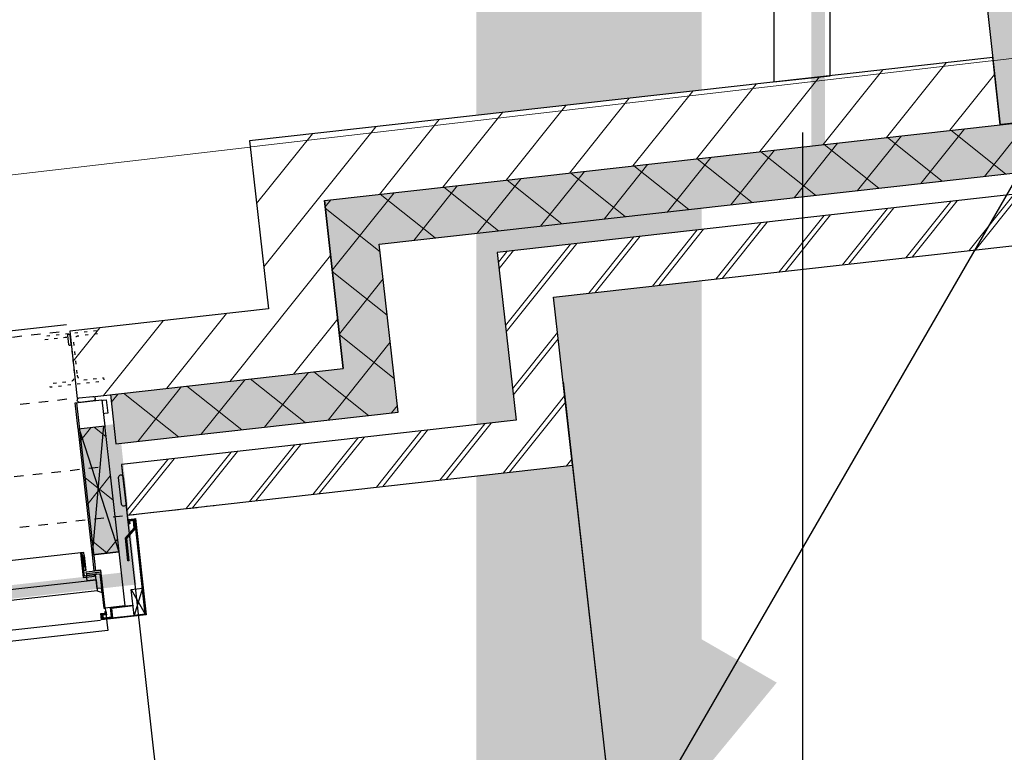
# Model space of a CAD drawing. Header units: millimetres. Extents: x -38032 to 104346, y -31182 to 78566.
# Tile 48 of 213: x 25763 to 27946, y 1744 to 3369. Entities that reach past the tile are written whole.
import ezdxf

# ---------------------------------------------------------------- set-up
doc = ezdxf.new("R2010")
doc.units = ezdxf.units.MM
doc.header["$LTSCALE"] = 100
doc.set_wipeout_variables(frame=1)
for name, pattern in [('HIDDEN', [9.525, 6.35, -3.175]), ('PHANTOM', [63.5, 31.75, -6.35, 6.35, -6.35, 6.35, -6.35]), ('STYLE_01', [0.41664, 0.20828, -0.20836]), ('STYLE_05', [0.20828, 0.069425, -0.138855]), ('STYLE_11', [5, 3.888855, -0.416718, 0.277786, -0.416641])]:
    doc.linetypes.add(name, pattern=pattern)
for name, color, linetype in [('AL$1A---_ALGEMEEN', 8, 'Continuous'), ('AM$1A---_ARCERING', 8, 'Continuous'), ('BOUWKUNDIG', 8, 'Continuous'), ('brandscheiding', 5, 'HIDDEN'), ('EB6511--_ATTRIB', 2, 'Continuous'), ('EL6121--', 3, 'Continuous'), ('kaderscheiding', 9, 'Continuous'), ('Kastenscheiding', 4, 'PHANTOM'), ('Tekening scheiding', 8, 'Continuous')]:
    doc.layers.add(name, color=color, linetype=linetype)
doc.layers.add('stramien', color=1, linetype='Continuous', lineweight=9)
doc.styles.add('Arial', font='ARIAL.TTF')
doc.dimstyles.new('VyA', dxfattribs={"dimtxt": 2.272868, "dimasz": 2.120801, "dimexe": 1.5, "dimexo": 1.59, "dimgap": 0.5, "dimtad": 1, "dimdec": 0, "dimzin": 11, "dimtxsty": 'Arial', "dimblk": 'VW_SLASH', "dimcen": 0, "dimdle": 1, "dimazin": 0, "dimtfac": 0.8, "dimtdec": 0, "dimtix": 1, "dimtmove": 0, "dimatfit": 0, "dimldrblk": 'VW_FILLEDARROW', "dimfxl": 0, "dimfrac": 2, "dimtolj": 1, "dimtzin": 11, "dimarcsym": 0})
pattern_1 = [(135, (0, 0), (70.71068, 70.71068), []), (45, (299.34, -299.34), (70.71068, -70.71068), [])]

# ---------------------------------------------------------------- blocks, each defined once
blk = doc.blocks.new('A$C607426BE')
at = {"layer": 'kaderscheiding', "const_width": 500}
blk.add_lwpolyline([(-72179.6, -16016.3), (-72179.6, 82805.5)], dxfattribs=at)
blk = doc.blocks.new('E00170')
at = {"color": 0, "linetype": 'Continuous'}
blk.add_line((0, 0), (-5, -8.66), dxfattribs=at)
blk.add_lwpolyline([(-5, -8.66, 0, 1, 0), (-3.5, -6.062, 1, 1, 0)], format="xyseb", dxfattribs=at)
blk = doc.blocks.new('Group-54')
at = {"layer": 'AL$1A---_ALGEMEEN', "color": 0}
for p, q in [((-87, -75.9), (-28, 214.1)), ((-87, 214.1), (-28, -75.9))]:
    blk.add_line(p, q, dxfattribs=at)
blk.add_lwpolyline([(-87, 214.1), (-28, 214.1), (-28, -75.9), (-87, -75.9)], close=True, dxfattribs=at)
blk = doc.blocks.new('Group-55')
at = {"layer": 'AL$1A---_ALGEMEEN', "color": 0}
for p, q in [((15, -161.9), (-10, -219.9)), ((-10, -161.9), (15, -219.9))]:
    blk.add_line(p, q, dxfattribs=at)
blk.add_lwpolyline([(-10, -161.9), (15, -161.9), (15, -219.9), (-10, -219.9)], close=True, dxfattribs=at)
blk = doc.blocks.new('Group-56')
at = {"layer": 'AL$1A---_ALGEMEEN', "color": 0}
for p, q in [((-109.6, -108.9), (-105, -75.9)), ((-109.6, -75.9), (-105, -108.9))]:
    blk.add_line(p, q, dxfattribs=at)
blk.add_lwpolyline([(-109.6, -75.9), (-105, -75.9), (-105, -108.9), (-109.6, -108.9)], close=True, dxfattribs=at)
blk = doc.blocks.new('31x_alu-mk 138-p')
at = {"layer": 'AM$1A---_ARCERING', "linetype": 'Continuous', "lineweight": 0}
blk.add_hatch(color=256, dxfattribs=at).paths.add_polyline_path([(-87, 214.1), (-28, 214.1), (-28, -75.9), (-87, -75.9)])
at = {"layer": 'AM$1A---_ARCERING', "linetype": 'Continuous', "lineweight": 5}
h = blk.add_hatch(dxfattribs=at)
h.set_pattern_fill('ISOLATIE', color=256, style=0, pattern_type=2)
h.set_pattern_definition(pattern_1)
h.paths.add_polyline_path([(-87, 214.1), (-28, 214.1), (-28, -75.9), (-87, -75.9)])
at = {"layer": 'AL$1A---_ALGEMEEN', "color": 0}
for p, q in [((-3051, 438.1), (-87, 438.1)), ((-105, -68.9), (-2917, -68.9))]:
    blk.add_line(p, q, dxfattribs=at)
at = {"layer": 'AL$1A---_ALGEMEEN', "color": 0, "linetype": 'STYLE_01'}
for p, q in [((-105, 423.1), (-3051, 423.1)), ((-105, 273.1), (-3051, 273.1))]:
    blk.add_line(p, q, dxfattribs=at)
at = {"layer": 'AL$1A---_ALGEMEEN', "color": 0}
blk.add_lwpolyline([(-87, 214.1), (-28, 214.1), (-28, -75.9), (-87, -75.9)], close=True, dxfattribs=at)
for name in ['Group-54', 'Group-55']:
    blk.add_blockref(name, (0, 0), dxfattribs=at)
at = {"color": 0}
for points in [[(-87, 403.6), (-87, 413.6), (-87, 413.6), (-87, 413.7), (-87, 413.8), (-87, 413.8), (-87, 413.9), (-87, 414), (-87, 414), (-87, 414.1), (-86.9, 414.1), (-86.9, 414.2), (-86.9, 414.3), (-86.9, 414.3), (-86.9, 414.4), (-86.9, 414.4), (-86.8, 414.5), (-86.8, 414.5), (-86.8, 414.6), (-86.8, 414.7), (-86.7, 414.7), (-86.7, 414.8), (-86.7, 414.8), (-86.6, 414.9), (-86.6, 414.9), (-86.6, 415), (-86.5, 415), (-86.5, 415.1), (-86.5, 415.1), (-86.4, 415.2), (-86.4, 415.2), (-86.4, 415.3), (-86.3, 415.3), (-86.3, 415.4), (-86.2, 415.4), (-86.2, 415.4), (-86.1, 415.5), (-86.1, 415.5), (-86, 415.6), (-86, 415.6), (-85.9, 415.6), (-85.9, 415.7), (-85.8, 415.7), (-85.8, 415.7), (-85.7, 415.8), (-85.7, 415.8), (-85.6, 415.8), (-85.6, 415.8), (-85.5, 415.9), (-85.5, 415.9), (-85.4, 415.9), (-85.3, 415.9), (-85.3, 416), (-85.2, 416), (-85.2, 416), (-85.1, 416), (-85, 416), (-85, 416), (-84.9, 416.1), (-84.9, 416.1), (-84.8, 416.1), (-84.7, 416.1), (-84.7, 416.1), (-84.6, 416.1), (-84.6, 416.1), (-84.5, 416.1), (-84.4, 416.1), (-84.4, 416.1), (-84.3, 416.1), (-84.3, 416.1), (-84.2, 416.1), (-84.1, 416.1), (-84.1, 416.1), (-84, 416), (-84, 416), (-83.9, 416), (-83.8, 416), (-83.8, 416), (-83.7, 416), (-83.7, 415.9), (-83.6, 415.9), (-83.5, 415.9), (-83.5, 415.9), (-83.4, 415.8), (-83.4, 415.8), (-83.3, 415.8), (-83.3, 415.8), (-83.2, 415.7), (-83.2, 415.7), (-83.1, 415.7), (-83.1, 415.6), (-83, 415.6), (-83, 415.6), (-82.9, 415.5), (-82.9, 415.5), (-82.8, 415.4), (-82.8, 415.4), (-82.7, 415.4), (-82.7, 415.3), (-82.6, 415.3), (-82.6, 415.2), (-82.6, 415.2), (-82.5, 415.1), (-82.5, 415.1), (-82.5, 415), (-82.4, 415), (-82.4, 414.9), (-82.4, 414.9), (-82.3, 414.8), (-82.3, 414.8), (-82.3, 414.7), (-82.2, 414.7), (-82.2, 414.6), (-82.2, 414.5), (-82.2, 414.5), (-82.1, 414.4), (-82.1, 414.4), (-82.1, 414.3), (-82.1, 414.3), (-82.1, 414.2), (-82.1, 414.1), (-82, 414.1), (-82, 414), (-82, 414), (-82, 413.9), (-82, 413.8), (-82, 413.8), (-82, 413.7), (-82, 413.6), (-82, 413.6), (-82, 403.6), (-82, 393.6), (-82, 393.5), (-82, 393.5), (-82, 393.4), (-82, 393.3), (-82, 393.3), (-82, 393.2), (-82, 393.2), (-82, 393.1), (-82.1, 393), (-82.1, 393), (-82.1, 392.9), (-82.1, 392.9), (-82.1, 392.8), (-82.1, 392.7), (-82.2, 392.7), (-82.2, 392.6), (-82.2, 392.6), (-82.2, 392.5), (-82.3, 392.5), (-82.3, 392.4), (-82.3, 392.4), (-82.4, 392.3), (-82.4, 392.2), (-82.4, 392.2), (-82.5, 392.1), (-82.5, 392.1), (-82.5, 392), (-82.6, 392), (-82.6, 392), (-82.6, 391.9), (-82.7, 391.9), (-82.7, 391.8), (-82.8, 391.8), (-82.8, 391.7), (-82.9, 391.7), (-82.9, 391.7), (-83, 391.6), (-83, 391.6), (-83.1, 391.5), (-83.1, 391.5), (-83.2, 391.5), (-83.2, 391.4), (-83.3, 391.4), (-83.3, 391.4), (-83.4, 391.4), (-83.4, 391.3), (-83.5, 391.3), (-83.5, 391.3), (-83.6, 391.3), (-83.7, 391.2), (-83.7, 391.2), (-83.8, 391.2), (-83.8, 391.2), (-83.9, 391.2), (-84, 391.1), (-84, 391.1), (-84.1, 391.1), (-84.1, 391.1), (-84.2, 391.1), (-84.3, 391.1), (-84.3, 391.1), (-84.4, 391.1), (-84.4, 391.1), (-84.5, 391.1), (-84.6, 391.1), (-84.6, 391.1), (-84.7, 391.1), (-84.7, 391.1), (-84.8, 391.1), (-84.9, 391.1), (-84.9, 391.1), (-85, 391.1), (-85, 391.1), (-85.1, 391.2), (-85.2, 391.2), (-85.2, 391.2), (-85.3, 391.2), (-85.3, 391.2), (-85.4, 391.3), (-85.5, 391.3), (-85.5, 391.3), (-85.6, 391.3), (-85.6, 391.4), (-85.7, 391.4), (-85.7, 391.4), (-85.8, 391.4), (-85.8, 391.5), (-85.9, 391.5), (-85.9, 391.5), (-86, 391.6), (-86, 391.6), (-86.1, 391.7), (-86.1, 391.7), (-86.2, 391.7), (-86.2, 391.8), (-86.3, 391.8), (-86.3, 391.9), (-86.4, 391.9), (-86.4, 392), (-86.4, 392), (-86.5, 392), (-86.5, 392.1), (-86.5, 392.1), (-86.6, 392.2), (-86.6, 392.2), (-86.6, 392.3), (-86.7, 392.4), (-86.7, 392.4), (-86.7, 392.5), (-86.8, 392.5), (-86.8, 392.6), (-86.8, 392.6), (-86.8, 392.7), (-86.9, 392.7), (-86.9, 392.8), (-86.9, 392.9), (-86.9, 392.9), (-86.9, 393), (-86.9, 393), (-87, 393.1), (-87, 393.2), (-87, 393.2), (-87, 393.3), (-87, 393.3), (-87, 393.4), (-87, 393.5), (-87, 393.5), (-87, 393.6)], [(-58, 262.1), (-18, 262.1), (-18, 232.1), (-58, 232.1)], [(-10, 58.1), (-10, 88.1), (-10, 88.2), (-10, 88.3), (-10, 88.5), (-10, 88.6), (-10, 88.7), (-9.9, 88.8), (-9.9, 88.9), (-9.9, 89.1), (-9.9, 89.2), (-9.9, 89.3), (-9.8, 89.4), (-9.8, 89.5), (-9.7, 89.7), (-9.7, 89.8), (-9.7, 89.9), (-9.6, 90), (-9.6, 90.1), (-9.5, 90.2), (-9.5, 90.3), (-9.4, 90.4), (-9.4, 90.6), (-9.3, 90.7), (-9.2, 90.8), (-9.2, 90.9), (-9.1, 91), (-9, 91.1), (-8.9, 91.2), (-8.9, 91.3), (-8.8, 91.4), (-8.7, 91.4), (-8.6, 91.5), (-8.5, 91.6), (-8.4, 91.7), (-8.4, 91.8), (-8.3, 91.9), (-8.2, 92), (-8.1, 92), (-8, 92.1), (-7.9, 92.2), (-7.8, 92.2), (-7.7, 92.3), (-7.6, 92.4), (-7.5, 92.4), (-7.4, 92.5), (-7.2, 92.6), (-7.1, 92.6), (-7, 92.7), (-6.9, 92.7), (-6.8, 92.8), (-6.7, 92.8), (-6.6, 92.8), (-6.5, 92.9), (-6.3, 92.9), (-6.2, 92.9), (-6.1, 93), (-6, 93), (-5.9, 93), (-5.7, 93), (-5.6, 93), (-5.5, 93.1), (-5.4, 93.1), (-5.2, 93.1), (-5.1, 93.1), (-5, 93.1), (-4.9, 93.1), (-4.8, 93.1), (-4.6, 93.1), (-4.5, 93.1), (-4.4, 93), (-4.3, 93), (-4.1, 93), (-4, 93), (-3.9, 93), (-3.8, 92.9), (-3.7, 92.9), (-3.5, 92.9), (-3.4, 92.8), (-3.3, 92.8), (-3.2, 92.8), (-3.1, 92.7), (-3, 92.7), (-2.9, 92.6), (-2.8, 92.6), (-2.6, 92.5), (-2.5, 92.4), (-2.4, 92.4), (-2.3, 92.3), (-2.2, 92.2), (-2.1, 92.2), (-2, 92.1), (-1.9, 92), (-1.8, 92), (-1.7, 91.9), (-1.6, 91.8), (-1.6, 91.7), (-1.5, 91.6), (-1.4, 91.5), (-1.3, 91.4), (-1.2, 91.4), (-1.1, 91.3), (-1.1, 91.2), (-1, 91.1), (-0.9, 91), (-0.8, 90.9), (-0.8, 90.8), (-0.7, 90.7), (-0.6, 90.6), (-0.6, 90.4), (-0.5, 90.3), (-0.5, 90.2), (-0.4, 90.1), (-0.4, 90), (-0.3, 89.9), (-0.3, 89.8), (-0.3, 89.7), (-0.2, 89.5), (-0.2, 89.4), (-0.1, 89.3), (-0.1, 89.2), (-0.1, 89.1), (-0.1, 88.9), (-0.1, 88.8), (0, 88.7), (0, 88.6), (0, 88.5), (0, 88.3), (0, 88.2), (0, 88.1), (0, 58.1), (0, 28.1), (0, 28), (0, 27.8), (0, 27.7), (0, 27.6), (0, 27.5), (-0.1, 27.4), (-0.1, 27.2), (-0.1, 27.1), (-0.1, 27), (-0.1, 26.9), (-0.2, 26.8), (-0.2, 26.6), (-0.3, 26.5), (-0.3, 26.4), (-0.3, 26.3), (-0.4, 26.2), (-0.4, 26.1), (-0.5, 25.9), (-0.5, 25.8), (-0.6, 25.7), (-0.6, 25.6), (-0.7, 25.5), (-0.8, 25.4), (-0.8, 25.3), (-0.9, 25.2), (-1, 25.1), (-1.1, 25), (-1.1, 24.9), (-1.2, 24.8), (-1.3, 24.7), (-1.4, 24.6), (-1.5, 24.6), (-1.6, 24.5), (-1.6, 24.4), (-1.7, 24.3), (-1.8, 24.2), (-1.9, 24.1), (-2, 24.1), (-2.1, 24), (-2.2, 23.9), (-2.3, 23.9), (-2.4, 23.8), (-2.5, 23.7), (-2.6, 23.7), (-2.8, 23.6), (-2.9, 23.6), (-3, 23.5), (-3.1, 23.5), (-3.2, 23.4), (-3.3, 23.4), (-3.4, 23.3), (-3.5, 23.3), (-3.7, 23.3), (-3.8, 23.2), (-3.9, 23.2), (-4, 23.2), (-4.1, 23.2), (-4.3, 23.1), (-4.4, 23.1), (-4.5, 23.1), (-4.6, 23.1), (-4.8, 23.1), (-4.9, 23.1), (-5, 23.1), (-5.1, 23.1), (-5.2, 23.1), (-5.4, 23.1), (-5.5, 23.1), (-5.6, 23.1), (-5.7, 23.1), (-5.9, 23.2), (-6, 23.2), (-6.1, 23.2), (-6.2, 23.2), (-6.3, 23.3), (-6.5, 23.3), (-6.6, 23.3), (-6.7, 23.4), (-6.8, 23.4), (-6.9, 23.5), (-7, 23.5), (-7.1, 23.6), (-7.2, 23.6), (-7.4, 23.7), (-7.5, 23.7), (-7.6, 23.8), (-7.7, 23.9), (-7.8, 23.9), (-7.9, 24), (-8, 24.1), (-8.1, 24.1), (-8.2, 24.2), (-8.3, 24.3), (-8.4, 24.4), (-8.4, 24.5), (-8.5, 24.6), (-8.6, 24.6), (-8.7, 24.7), (-8.8, 24.8), (-8.9, 24.9), (-8.9, 25), (-9, 25.1), (-9.1, 25.2), (-9.2, 25.3), (-9.2, 25.4), (-9.3, 25.5), (-9.4, 25.6), (-9.4, 25.7), (-9.5, 25.8), (-9.5, 25.9), (-9.6, 26.1), (-9.6, 26.2), (-9.7, 26.3), (-9.7, 26.4), (-9.7, 26.5), (-9.8, 26.6), (-9.8, 26.8), (-9.9, 26.9), (-9.9, 27), (-9.9, 27.1), (-9.9, 27.2), (-9.9, 27.4), (-10, 27.5), (-10, 27.6), (-10, 27.7), (-10, 27.8), (-10, 28), (-10, 28.1)], [(-105, -119.9), (-85, -119.9), (-85, -131.9), (-105, -131.9)]]:
    blk.add_wipeout(points, dxfattribs=at).dxf.layer = 'AL$1A---_ALGEMEEN'
at = {"layer": 'AL$1A---_ALGEMEEN', "color": 0, "flags": 128}
for points in [[(-87, 413.6, -0.414214), (-84.5, 416.1, -0.414214), (-82, 413.6), (-82, 393.6, -0.414214), (-84.5, 391.1, -0.414214), (-87, 393.6)], [(-10, 88.1, -0.414214), (-5, 93.1, -0.414214), (0, 88.1), (0, 28.1, -0.414214), (-5, 23.1, -0.414214), (-10, 28.1)]]:
    blk.add_lwpolyline(points, format="xyb", close=True, dxfattribs=at)
at = {"layer": 'AL$1A---_ALGEMEEN', "color": 0}
for points in [[(-58, 262.1), (-18, 262.1), (-18, 232.1), (-58, 232.1)], [(-105, -119.9), (-85, -119.9), (-85, -131.9), (-105, -131.9)]]:
    blk.add_lwpolyline(points, close=True, dxfattribs=at)
at = {"color": 0}
for points in [[(-87, 263.1), (-28, 263.1), (-28, 204.1), (-87, 204.1)], [(-85, -119.9), (-75, -119.9), (-75, -152.4), (-85, -152.4)]]:
    blk.add_wipeout(points, dxfattribs=at).dxf.layer = 'AL$1A---_ALGEMEEN'
at = {"layer": 'AL$1A---_ALGEMEEN', "color": 0}
for points in [[(-87, 263.1), (-28, 263.1), (-28, 204.1), (-87, 204.1)], [(-85, -119.9), (-75, -119.9), (-75, -152.4), (-85, -152.4)]]:
    blk.add_lwpolyline(points, close=True, dxfattribs=at)
at = {"color": 0}
for points in [[(-82, 268.1), (-82, 268.2), (-82, 268.3), (-82, 268.5), (-82, 268.6), (-82, 268.7), (-81.9, 268.8), (-81.9, 268.9), (-81.9, 269.1), (-81.9, 269.2), (-81.9, 269.3), (-81.8, 269.4), (-81.8, 269.5), (-81.7, 269.7), (-81.7, 269.8), (-81.7, 269.9), (-81.6, 270), (-81.6, 270.1), (-81.5, 270.2), (-81.5, 270.3), (-81.4, 270.4), (-81.4, 270.6), (-81.3, 270.7), (-81.2, 270.8), (-81.2, 270.9), (-81.1, 271), (-81, 271.1), (-80.9, 271.2), (-80.9, 271.3), (-80.8, 271.4), (-80.7, 271.4), (-80.6, 271.5), (-80.5, 271.6), (-80.4, 271.7), (-80.4, 271.8), (-80.3, 271.9), (-80.2, 272), (-80.1, 272), (-80, 272.1), (-79.9, 272.2), (-79.8, 272.2), (-79.7, 272.3), (-79.6, 272.4), (-79.5, 272.4), (-79.4, 272.5), (-79.2, 272.6), (-79.1, 272.6), (-79, 272.7), (-78.9, 272.7), (-78.8, 272.8), (-78.7, 272.8), (-78.6, 272.8), (-78.5, 272.9), (-78.3, 272.9), (-78.2, 272.9), (-78.1, 273), (-78, 273), (-77.9, 273), (-77.7, 273), (-77.6, 273), (-77.5, 273.1), (-77.4, 273.1), (-77.2, 273.1), (-77.1, 273.1), (-77, 273.1), (-62, 273.1), (-47, 273.1), (-46.9, 273.1), (-46.8, 273.1), (-46.6, 273.1), (-46.5, 273.1), (-46.4, 273), (-46.3, 273), (-46.1, 273), (-46, 273), (-45.9, 273), (-45.8, 272.9), (-45.7, 272.9), (-45.5, 272.9), (-45.4, 272.8), (-45.3, 272.8), (-45.2, 272.8), (-45.1, 272.7), (-45, 272.7), (-44.9, 272.6), (-44.8, 272.6), (-44.6, 272.5), (-44.5, 272.4), (-44.4, 272.4), (-44.3, 272.3), (-44.2, 272.2), (-44.1, 272.2), (-44, 272.1), (-43.9, 272), (-43.8, 272), (-43.7, 271.9), (-43.6, 271.8), (-43.6, 271.7), (-43.5, 271.6), (-43.4, 271.5), (-43.3, 271.4), (-43.2, 271.4), (-43.1, 271.3), (-43.1, 271.2), (-43, 271.1), (-42.9, 271), (-42.8, 270.9), (-42.8, 270.8), (-42.7, 270.7), (-42.6, 270.6), (-42.6, 270.4), (-42.5, 270.3), (-42.5, 270.2), (-42.4, 270.1), (-42.4, 270), (-42.3, 269.9), (-42.3, 269.8), (-42.3, 269.7), (-42.2, 269.5), (-42.2, 269.4), (-42.1, 269.3), (-42.1, 269.2), (-42.1, 269.1), (-42.1, 268.9), (-42.1, 268.8), (-42, 268.7), (-42, 268.6), (-42, 268.5), (-42, 268.3), (-42, 268.2), (-42, 268.1), (-42, 268), (-42, 267.8), (-42, 267.7), (-42, 267.6), (-42, 267.5), (-42.1, 267.4), (-42.1, 267.2), (-42.1, 267.1), (-42.1, 267), (-42.1, 266.9), (-42.2, 266.8), (-42.2, 266.6), (-42.3, 266.5), (-42.3, 266.4), (-42.3, 266.3), (-42.4, 266.2), (-42.4, 266.1), (-42.5, 265.9), (-42.5, 265.8), (-42.6, 265.7), (-42.6, 265.6), (-42.7, 265.5), (-42.8, 265.4), (-42.8, 265.3), (-42.9, 265.2), (-43, 265.1), (-43.1, 265), (-43.1, 264.9), (-43.2, 264.8), (-43.3, 264.7), (-43.4, 264.6), (-43.5, 264.6), (-43.6, 264.5), (-43.6, 264.4), (-43.7, 264.3), (-43.8, 264.2), (-43.9, 264.1), (-44, 264.1), (-44.1, 264), (-44.2, 263.9), (-44.3, 263.9), (-44.4, 263.8), (-44.5, 263.7), (-44.6, 263.7), (-44.8, 263.6), (-44.9, 263.6), (-45, 263.5), (-45.1, 263.5), (-45.2, 263.4), (-45.3, 263.4), (-45.4, 263.3), (-45.5, 263.3), (-45.7, 263.3), (-45.8, 263.2), (-45.9, 263.2), (-46, 263.2), (-46.1, 263.2), (-46.3, 263.1), (-46.4, 263.1), (-46.5, 263.1), (-46.6, 263.1), (-46.8, 263.1), (-46.9, 263.1), (-47, 263.1), (-62, 263.1), (-77, 263.1), (-77.1, 263.1), (-77.2, 263.1), (-77.4, 263.1), (-77.5, 263.1), (-77.6, 263.1), (-77.7, 263.1), (-77.9, 263.2), (-78, 263.2), (-78.1, 263.2), (-78.2, 263.2), (-78.3, 263.3), (-78.5, 263.3), (-78.6, 263.3), (-78.7, 263.4), (-78.8, 263.4), (-78.9, 263.5), (-79, 263.5), (-79.1, 263.6), (-79.2, 263.6), (-79.4, 263.7), (-79.5, 263.7), (-79.6, 263.8), (-79.7, 263.9), (-79.8, 263.9), (-79.9, 264), (-80, 264.1), (-80.1, 264.1), (-80.2, 264.2), (-80.3, 264.3), (-80.4, 264.4), (-80.4, 264.5), (-80.5, 264.6), (-80.6, 264.6), (-80.7, 264.7), (-80.8, 264.8), (-80.9, 264.9), (-80.9, 265), (-81, 265.1), (-81.1, 265.2), (-81.2, 265.3), (-81.2, 265.4), (-81.3, 265.5), (-81.4, 265.6), (-81.4, 265.7), (-81.5, 265.8), (-81.5, 265.9), (-81.6, 266.1), (-81.6, 266.2), (-81.7, 266.3), (-81.7, 266.4), (-81.7, 266.5), (-81.8, 266.6), (-81.8, 266.8), (-81.9, 266.9), (-81.9, 267), (-81.9, 267.1), (-81.9, 267.2), (-81.9, 267.4), (-82, 267.5), (-82, 267.6), (-82, 267.7), (-82, 267.8), (-82, 268)], [(-87, -111.9), (-72, -111.9), (-72, -116.9), (-87, -116.9)], [(-75, -161.9), (-75, -151.9), (-85, -151.9), (-85, -156.9)]]:
    blk.add_wipeout(points, dxfattribs=at).dxf.layer = 'AL$1A---_ALGEMEEN'
at = {"layer": 'AM$1A---_ARCERING', "linetype": 'Continuous', "lineweight": 0}
for points in [[(-83, -207.9), (-75, -207.9), (-75, -209.9), (-81, -209.9), (-81, -219.9), (15, -219.9), (15, -8.9), (2, -8.9), (2, -16.9), (0, -16.9), (0, -6.9), (15, -6.9), (17, -6.9), (17, -221.9), (-83, -221.9)], [(-105, -119.9), (-75, -119.9), (-75, -196.9), (-72, -196.9), (-72, -116.9), (-105, -116.9)]]:
    blk.add_hatch(color=256, dxfattribs=at).paths.add_polyline_path(points)
at = {"layer": 'AL$1A---_ALGEMEEN', "color": 0, "flags": 128}
blk.add_lwpolyline([(-82, 268.1, -0.414214), (-77, 273.1), (-47, 273.1, -0.414214), (-42, 268.1, -0.414214), (-47, 263.1), (-77, 263.1, -0.414214)], format="xyb", close=True, dxfattribs=at)
at = {"layer": 'AL$1A---_ALGEMEEN', "color": 0}
for points in [[(-83, -207.9), (-75, -207.9), (-75, -209.9), (-81, -209.9), (-81, -219.9), (15, -219.9), (15, -8.9), (2, -8.9), (2, -16.9), (0, -16.9), (0, -6.9), (15, -6.9), (17, -6.9), (17, -221.9), (-83, -221.9)], [(-105, -119.9), (-75, -119.9), (-75, -196.9), (-72, -196.9), (-72, -116.9), (-105, -116.9)], [(-87, -111.9), (-72, -111.9), (-72, -116.9), (-87, -116.9)], [(-75, -161.9), (-75, -151.9), (-85, -151.9), (-85, -156.9)]]:
    blk.add_lwpolyline(points, close=True, dxfattribs=at)
blk.add_lwpolyline([(-2902, -131.9), (-85, -131.9), (-85, -156.9), (-2902, -156.9)], dxfattribs=at)
at = {"color": 0}
for points in [[(1, -16.9), (1, -8.9), (14, -8.9), (14, -28.9), (-8, -48.5), (-8, -98.5), (-10, -98.5), (-10, -47.4), (12, -27.8), (12, -10.9), (3, -10.9), (3, -16.9)], [(-105, -111.9), (-72, -111.9), (-72, -116.9), (-105, -116.9)]]:
    blk.add_wipeout(points, dxfattribs=at).dxf.layer = 'AL$1A---_ALGEMEEN'
at = {"layer": 'AL$1A---_ALGEMEEN', "color": 0}
for points in [[(1, -16.9), (1, -8.9), (14, -8.9), (14, -28.9), (-8, -48.5), (-8, -98.5), (-10, -98.5), (-10, -47.4), (12, -27.8), (12, -10.9), (3, -10.9), (3, -16.9)], [(-105, -111.9), (-72, -111.9), (-72, -116.9), (-105, -116.9)]]:
    blk.add_lwpolyline(points, close=True, dxfattribs=at)
blk.add_blockref('Group-56', (0, 0), dxfattribs=at)
at = {"color": 0}
for points in [[(-105, -75.9), (-105, -68.9), (-109.6, -68.9), (-109.6, -75.9)], [(-28, -196.9), (-72, -196.9), (-72, -111.9), (-87, -111.9), (-87, -75.9), (-28, -75.9)]]:
    blk.add_wipeout(points, dxfattribs=at).dxf.layer = 'AL$1A---_ALGEMEEN'
at = {"layer": 'AM$1A---_ARCERING', "linetype": 'Continuous', "lineweight": 0}
blk.add_hatch(color=256, dxfattribs=at).paths.add_polyline_path([(-87.6, -120.9), (-109.6, -120.9), (-109.6, -68.9), (-112.6, -68.9), (-112.6, -123.9), (-87.6, -123.9)])
at = {"layer": 'AL$1A---_ALGEMEEN', "color": 0}
blk.add_line((-84, 263.1), (-84, -111.9), dxfattribs=at)
for points in [[(-87.6, -120.9), (-109.6, -120.9), (-109.6, -68.9), (-112.6, -68.9), (-112.6, -123.9), (-87.6, -123.9)], [(-105, -75.9), (-105, -68.9), (-109.6, -68.9), (-109.6, -75.9)], [(-28, -196.9), (-72, -196.9), (-72, -111.9), (-87, -111.9), (-87, -75.9), (-28, -75.9)]]:
    blk.add_lwpolyline(points, close=True, dxfattribs=at)
at = {"color": 0}
blk.add_wipeout([(-79, -214.9), (-79, -215), (-79, -215.1), (-79, -215.1), (-79, -215.2), (-79, -215.3), (-79, -215.4), (-79, -215.4), (-78.9, -215.5), (-78.9, -215.6), (-78.9, -215.6), (-78.9, -215.7), (-78.9, -215.8), (-78.8, -215.9), (-78.8, -215.9), (-78.8, -216), (-78.8, -216.1), (-78.7, -216.1), (-78.7, -216.2), (-78.7, -216.3), (-78.6, -216.3), (-78.6, -216.4), (-78.6, -216.5), (-78.5, -216.5), (-78.5, -216.6), (-78.5, -216.6), (-78.4, -216.7), (-78.4, -216.8), (-78.3, -216.8), (-78.3, -216.9), (-78.2, -216.9), (-78.2, -217), (-78.1, -217), (-78.1, -217.1), (-78, -217.1), (-78, -217.2), (-77.9, -217.2), (-77.8, -217.3), (-77.8, -217.3), (-77.7, -217.4), (-77.7, -217.4), (-77.6, -217.4), (-77.5, -217.5), (-77.5, -217.5), (-77.4, -217.6), (-77.3, -217.6), (-77.3, -217.6), (-77.2, -217.7), (-77.1, -217.7), (-77.1, -217.7), (-77, -217.7), (-76.9, -217.8), (-76.9, -217.8), (-76.8, -217.8), (-76.7, -217.8), (-76.7, -217.8), (-76.6, -217.9), (-76.5, -217.9), (-76.4, -217.9), (-76.4, -217.9), (-76.3, -217.9), (-76.2, -217.9), (-76.1, -217.9), (-76.1, -217.9), (-76, -217.9), (-60, -217.9), (-60, -196.9), (-10, -196.9), (-10, -198.9), (-58, -198.9), (-58, -219.9), (-60, -219.9), (-76, -219.9), (-76.1, -219.9), (-76.2, -219.9), (-76.4, -219.9), (-76.5, -219.9), (-76.6, -219.9), (-76.7, -219.9), (-76.9, -219.8), (-77, -219.8), (-77.1, -219.8), (-77.2, -219.8), (-77.3, -219.7), (-77.5, -219.7), (-77.6, -219.7), (-77.7, -219.6), (-77.8, -219.6), (-77.9, -219.5), (-78, -219.5), (-78.1, -219.4), (-78.2, -219.4), (-78.4, -219.3), (-78.5, -219.3), (-78.6, -219.2), (-78.7, -219.1), (-78.8, -219.1), (-78.9, -219), (-79, -218.9), (-79.1, -218.9), (-79.2, -218.8), (-79.3, -218.7), (-79.4, -218.6), (-79.4, -218.5), (-79.5, -218.4), (-79.6, -218.4), (-79.7, -218.3), (-79.8, -218.2), (-79.9, -218.1), (-79.9, -218), (-80, -217.9), (-80.1, -217.8), (-80.2, -217.7), (-80.2, -217.6), (-80.3, -217.5), (-80.4, -217.4), (-80.4, -217.3), (-80.5, -217.2), (-80.5, -217.1), (-80.6, -216.9), (-80.6, -216.8), (-80.7, -216.7), (-80.7, -216.6), (-80.7, -216.5), (-80.8, -216.4), (-80.8, -216.2), (-80.9, -216.1), (-80.9, -216), (-80.9, -215.9), (-80.9, -215.8), (-80.9, -215.6), (-81, -215.5), (-81, -215.4), (-81, -215.3), (-81, -215.2), (-81, -215), (-81, -214.9), (-81, -209.9), (-79, -209.9), (-73, -209.9), (-73, -203.9), (-71, -203.9), (-71, -211.9), (-73, -211.9), (-79, -211.9)], dxfattribs=at).dxf.layer = 'AL$1A---_ALGEMEEN'
at = {"layer": 'AL$1A---_ALGEMEEN', "color": 0}
blk.add_line((-3072.2, -221.9), (-85, -221.9), dxfattribs=at)
blk.add_lwpolyline([(-72, -196.9), (-72, -246.9), (-257, -246.9), (-3084, -246.9), (-3084, -196.9)], dxfattribs=at)
at = {"layer": 'AL$1A---_ALGEMEEN', "color": 0, "flags": 128}
blk.add_lwpolyline([(-79, -214.9, 0.414214), (-76, -217.9), (-60, -217.9), (-60, -196.9), (-10, -196.9), (-10, -198.9), (-58, -198.9), (-58, -219.9), (-60, -219.9), (-76, -219.9, -0.414214), (-81, -214.9), (-81, -209.9), (-79, -209.9), (-73, -209.9), (-73, -203.9), (-71, -203.9), (-71, -211.9), (-73, -211.9), (-79, -211.9)], format="xyb", close=True, dxfattribs=at)
blk = doc.blocks.new('VW_SLASH')
at = {"layer": 'AL$1A---_ALGEMEEN', "color": 0, "linetype": 'ByBlock', "lineweight": -2}
blk.add_line((0, 0), (-1, 0), dxfattribs=at)
at = {"layer": 'AL$1A---_ALGEMEEN', "color": 0, "linetype": 'ByBlock', "lineweight": 5}
blk.add_line((0.5, 0.5), (-0.5, -0.5), dxfattribs=at)
blk = doc.blocks.new('*D1185')
at = {"layer": 'AL$1A---_ALGEMEEN', "color": 0, "lineweight": -2}
for p, q in [((-62571.5, -534.1), (-62571.5, -1464.8)), ((-61578, -575.4), (-61578, -1464.8)), ((-62569.4, -1463.3), (-61580.1, -1463.3))]:
    blk.add_line(p, q, dxfattribs=at)
at = {"layer": 'AL$1A---_ALGEMEEN', "color": 0, "lineweight": -2, "xscale": 2.12080078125, "yscale": 2.12080078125, "zscale": 2.12080078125, "rotation": 180}
blk.add_blockref('VW_SLASH', (-62571.5, -1463.3), dxfattribs=at)
at = {"layer": 'AL$1A---_ALGEMEEN', "color": 0, "lineweight": -2, "xscale": 2.12080078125, "yscale": 2.12080078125, "zscale": 2.12080078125}
blk.add_blockref('VW_SLASH', (-61578, -1463.3), dxfattribs=at)
blk = doc.blocks.new('VW_FILLEDARROW')
at = {"layer": 'AL$1A---_ALGEMEEN', "color": 0, "lineweight": -2}
blk.add_solid([(0, 0), (0.5, 0.5), (0.5, -0.5)], dxfattribs=at)
blk = doc.blocks.new('*D1186')
at = {"layer": 'AL$1A---_ALGEMEEN', "color": 0, "lineweight": -2}
for p, q in [((-65727.5, -534.1), (-65727.5, -1464.8)), ((-62571.5, -534.1), (-62571.5, -1464.8)), ((-65725.4, -1463.3), (-62573.6, -1463.3))]:
    blk.add_line(p, q, dxfattribs=at)
at = {"layer": 'AL$1A---_ALGEMEEN', "color": 0, "lineweight": -2, "xscale": 2.12080078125, "yscale": 2.12080078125, "zscale": 2.12080078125, "rotation": 180}
blk.add_blockref('VW_SLASH', (-65727.5, -1463.3), dxfattribs=at)
at = {"layer": 'AL$1A---_ALGEMEEN', "color": 0, "lineweight": -2, "xscale": 2.12080078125, "yscale": 2.12080078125, "zscale": 2.12080078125}
blk.add_blockref('VW_SLASH', (-62571.5, -1463.3), dxfattribs=at)
blk = doc.blocks.new('*D1193')
at = {"layer": 'AL$1A---_ALGEMEEN', "color": 0, "lineweight": -2}
for p, q in [((-59942.5, -99), (-59942.5, -1464.8)), ((-61578, -459.6), (-61578, -1464.8)), ((-59944.6, -1463.3), (-61575.9, -1463.3))]:
    blk.add_line(p, q, dxfattribs=at)
at = {"layer": 'AL$1A---_ALGEMEEN', "color": 0, "lineweight": -2, "xscale": 2.12080078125, "yscale": 2.12080078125, "zscale": 2.12080078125, "rotation": 180}
blk.add_blockref('VW_SLASH', (-61578, -1463.3), dxfattribs=at)
at = {"layer": 'AL$1A---_ALGEMEEN', "color": 0, "lineweight": -2, "xscale": 2.12080078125, "yscale": 2.12080078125, "zscale": 2.12080078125}
blk.add_blockref('VW_SLASH', (-59942.5, -1463.3), dxfattribs=at)
blk = doc.blocks.new('kolom 350x350')
at = {"layer": 'AM$1A---_ARCERING', "linetype": 'Continuous', "lineweight": 0}
blk.add_hatch(color=256, dxfattribs=at).paths.add_polyline_path([(-175, 350), (175, 350), (175, 0), (-175, 0)])
at = {"layer": 'AL$1A---_ALGEMEEN', "color": 0}
blk.add_lwpolyline([(-175, 350), (175, 350), (175, 0), (-175, 0)], close=True, dxfattribs=at)
blk = doc.blocks.new('metselwerk zo gevel 2e verd')
at = {"layer": 'AM$1A---_ARCERING', "linetype": 'Continuous', "lineweight": 0}
blk.add_hatch(color=256, dxfattribs=at).paths.add_polyline_path([(-62059, -0.49974), (-62059, -375.49974), (-62578.5, -375.49974), (-62578.5, -485.49974), (-61949, -485.49974), (-61949, -110.49974), (-60376, -110.49974), (-60376, -0.49974)])
at = {"layer": 'AM$1A---_ARCERING', "linetype": 'Continuous', "lineweight": 5}
h = blk.add_hatch(dxfattribs=at)
h.set_pattern_fill('ISOLATIE', color=256, style=0, pattern_type=2)
h.set_pattern_definition(pattern_1)
h.paths.add_polyline_path([(-62059, -0.49974), (-62059, -375.49974), (-62578.5, -375.49974), (-62578.5, -485.49974), (-61949, -485.49974), (-61949, -110.49974), (-60376, -110.49974), (-60376, -0.49974)])
at = {"layer": 'AL$1A---_ALGEMEEN', "color": 0}
blk.add_lwpolyline([(-62059, -0.49974), (-62059, -375.49974), (-62578.5, -375.49974), (-62578.5, -485.49974), (-61949, -485.49974), (-61949, -110.49974), (-60376, -110.49974), (-60376, -0.49974)], close=True, dxfattribs=at)
at = {"color": 0}
blk.add_wipeout([(-62209, -225.49974), (-62652.5, -225.49974), (-62652.5, -375.49974), (-62059, -375.49974), (-62059, -0.49974), (-60551, -0.49974), (-60551, 149.50026), (-62209, 149.50026)], dxfattribs=at).dxf.layer = 'AL$1A---_ALGEMEEN'
at = {"layer": 'AM$1A---_ARCERING', "linetype": 'Continuous', "lineweight": 5}
h = blk.add_hatch(dxfattribs=at)
h.set_pattern_fill('KALKZANDSTEEN', color=256, style=0, pattern_type=2)
h.set_pattern_definition([(45, (0, 0), (70.71068, -70.71068), [])])
h.paths.add_polyline_path([(-62209, -225.49974), (-62652.5, -225.49974), (-62652.5, -375.49974), (-62059, -375.49974), (-62059, -0.49974), (-60551, -0.49974), (-60551, 149.50026), (-62209, 149.50026)])
at = {"layer": 'AL$1A---_ALGEMEEN', "color": 0}
blk.add_lwpolyline([(-62209, -225.49974), (-62652.5, -225.49974), (-62652.5, -375.49974), (-62059, -375.49974), (-62059, -0.49974), (-60551, -0.49974), (-60551, 149.50026), (-62209, 149.50026)], close=True, dxfattribs=at)
at = {"layer": 'AL$1A---_ALGEMEEN', "color": 0, "xscale": -1}
blk.add_blockref('kolom 350x350', (-60376, -0.49974), dxfattribs=at)
at = {"color": 0}
blk.add_wipeout([(-61691, -157.49974), (-61691, -532.49974), (-62571.5, -532.49974), (-62571.5, -645.49974), (-61578, -645.49974), (-61578, -270.49974), (-60376, -270.49974), (-60376, -157.49974)], dxfattribs=at).dxf.layer = 'AL$1A---_ALGEMEEN'
at = {"layer": 'AM$1A---_ARCERING', "linetype": 'Continuous', "lineweight": 5}
h = blk.add_hatch(dxfattribs=at)
h.set_pattern_fill('BAKSTEEN', color=256, style=0, pattern_type=2)
h.set_pattern_definition([(45, (0, 0), (70.71068, -70.71068), []), (45, (7.07, -7.07), (70.71068, -70.71068), [])])
h.paths.add_polyline_path([(-61691, -157.49974), (-61691, -532.49974), (-62571.5, -532.49974), (-62571.5, -645.49974), (-61578, -645.49974), (-61578, -270.49974), (-60376, -270.49974), (-60376, -157.49974)])
at = {"layer": 'AL$1A---_ALGEMEEN', "color": 0}
blk.add_line((-60376, -157.49974), (-61691, -157.49974), dxfattribs=at)
at = {"layer": 'AL$1A---_ALGEMEEN', "color": 0, "linetype": 'STYLE_01'}
blk.add_line((-65727.5, -645.49974), (-62377.5, -645.49974), dxfattribs=at)
at = {"layer": 'AL$1A---_ALGEMEEN', "color": 0, "flags": 128}
blk.add_lwpolyline([(-61691, -157.49974), (-61691, -532.49974), (-62571.5, -532.49974), (-62571.5, -645.49974), (-61578, -645.49974), (-61578, -270.49974), (-60376, -270.49974)], dxfattribs=at)
at = {"layer": 'AL$1A---_ALGEMEEN', "color": 0}
dim = blk.add_linear_dim(base=(-61578, -1463.28595), p1=(-59942.5, -97.44536), p2=(-61578, -457.99974), dimstyle='VyA', override={"dimtxt": 2.272868, "dimgap": 25, "dimlfac": 50, "dimpost": '13K=<>', "dimtxsty": 'Arial', "dimtmove": 2}, dxfattribs=at)
dim.commit()
dim.dimension.update_dxf_attribs({"geometry": '*D1193', "text_midpoint": (-60760.25, -1437.12471)})
at = {"layer": 'AL$1A---_ALGEMEEN', "color": 0, "rotation": 0.0005717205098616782}
blk.add_blockref('31x_alu-mk 138-p', (-62570.92172, -648.10209), dxfattribs=at)
at = {"layer": 'AL$1A---_ALGEMEEN', "color": 0, "linetype": 'STYLE_01'}
blk.add_line((-65727.5, -532.49974), (-62611.53084, -532.49974), dxfattribs=at)
at = {"layer": 'AL$1A---_ALGEMEEN', "color": 0, "linetype": 'STYLE_05', "flags": 128}
blk.add_lwpolyline([(-62647, -324.44536, 0.4142135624), (-62635, -336.44536), (-62589.5, -336.44536), (-62589.5, -344.44536), (-62709.5, -344.44536), (-62709.5, -336.44536), (-62664, -336.44536, 0.4142135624), (-62652, -324.44536), (-62652, -250.44536, 0.4142135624), (-62664, -238.44536), (-62709.5, -238.44536), (-62709.5, -230.44536), (-62589.5, -230.44536), (-62589.5, -238.44536), (-62635, -238.44536, 0.4142135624), (-62647, -250.44536)], format="xyb", close=True, dxfattribs=at)
at = {"layer": 'AL$1A---_ALGEMEEN', "color": 0}
for base, p1, p2, override, picture, middle in [((-62571.5, -1463.28595), (-65727.5, -532.49974), (-62571.5, -532.49974), {"dimtxt": 2.272868, "dimgap": 25, "dimlfac": 50, "dimpost": '25K+V=<>', "dimtxsty": 'Arial', "dimtmove": 2}, '*D1186', (-64149.5, -1437.12548)), ((-61578, -1463.28595), (-62571.5, -532.49974), (-61578, -573.7707), {"dimtxt": 2.272868, "dimgap": 25, "dimdec": 1, "dimlfac": 50, "dimpost": '8K-V=<>', "dimtxsty": 'Arial', "dimtmove": 2}, '*D1185', (-62074.75, -1437.12548))]:
    dim = blk.add_linear_dim(base=base, p1=p1, p2=p2, dimstyle='VyA', override=override, dxfattribs=at)
    dim.commit()
    dim.dimension.update_dxf_attribs({"geometry": picture, "text_midpoint": middle})
blk = doc.blocks.new('200254 W 212 3 04-12-2007')
at = {"layer": 'AL$1A---_ALGEMEEN', "rotation": 6.407550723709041}
blk.add_blockref('metselwerk zo gevel 2e verd', (51912.1, -15092), dxfattribs=at)
at = {"layer": 'AL$1A---_ALGEMEEN'}
blk.add_lwpolyline([(-8638, -10982.5), (-8763, -10982.5), (-8763, -21755.3), (-8638, -21741.3)], close=True, dxfattribs=at)
at = {"layer": 'stramien', "linetype": 'STYLE_11', "ltscale": 50}
blk.add_line((-44094.9, -25876.1), (63006, -13412.7), dxfattribs=at)

msp = doc.modelspace()

# ---------------------------------------------------------------- block references
at = {"layer": 'Tekening scheiding'}
msp.add_blockref('A$C607426BE', (99205, -14915.5), dxfattribs=at)

# ---------------------------------------------------------------- next in the draw order: block references
at = {"layer": 'BOUWKUNDIG'}
msp.add_blockref('200254 W 212 3 04-12-2007', (36198, 24986.5), dxfattribs=at)

# ---------------------------------------------------------------- next in the draw order: linework, layer by layer
at = {"layer": 'brandscheiding', "const_width": 30}
msp.add_lwpolyline([(29397.9, 25537.6), (56865.6, 25537.6), (56865.6, 23264.5), (59066.6, 23264.5), (59066.6, 13992.7), (58122.5, 13992.7), (58122.5, 6509.6), (53096.3, 5898.3), (53096.3, 6042.1), (48112.7, 5538.6), (48130.7, 5340.8), (27536.8, 3072.4)], dxfattribs=at)
at = {"layer": 'EB6511--_ATTRIB', "const_width": 30}
msp.add_lwpolyline([(19708, 25537.6), (29397.9, 25537.6), (29397.9, 23309.5), (27533.8, 23309.5), (27533.8, 3052.6), (26473.1, 2935.7), (26555, 2550.2), (25970.4, 2456.7), (26005.5, 2129.5), (22931, 1779), (22884.2, 2117.9), (22264.6, 2117.9), (22217.8, 2363.2), (-4110.6, -508.6), (-4110.6, 12854.7), (-2391.5, 12854.7), (-2391.5, 16816), (9785.1, 16816), (9785.1, 46760.6), (17022, 46760.6)], dxfattribs=at)
at = {"layer": 'Kastenscheiding'}
msp.add_line((27499.7, -55.7), (27499.7, 23190.9), dxfattribs=at)

# ---------------------------------------------------------------- next in the draw order: block references
at = {"layer": 'EL6121--', "xscale": 200, "yscale": 200, "zscale": 200}
msp.add_blockref('E00170', (28055.2, 3161), dxfattribs=at)

doc.saveas('drawing.dxf')
